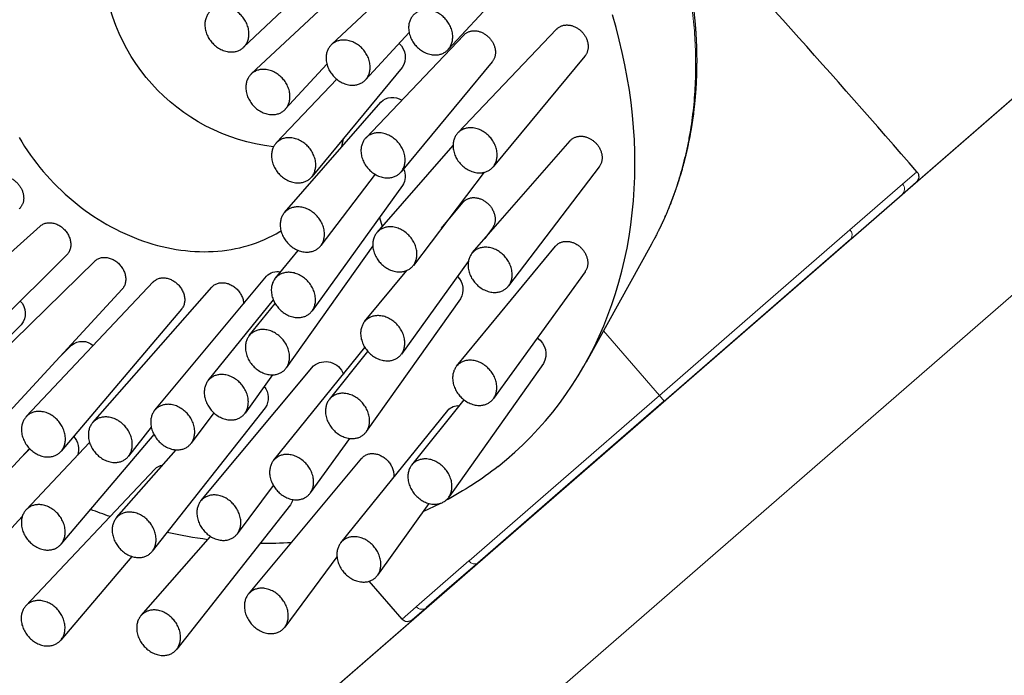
# Model space of a CAD drawing. Header units: millimetres. Extents: x 130528 to 177851, y 51760 to 113805.
# Tile 19 of 88: x 149876 to 149942, y 75640 to 75684. Entities that reach past the tile are written whole.
import ezdxf

# ---------------------------------------------------------------- set-up
doc = ezdxf.new("R2010")
doc.units = ezdxf.units.MM
for name, color, linetype, lineweight, true_color in [('_SA-LAGI', 7, 'Continuous', 9, 0x5b5b5b), ('_SA-PORAND', 7, 'Continuous', 9, 0x5b5b5b), ('_SA-PORAND_hatch', 254, 'Continuous', 9, 0xbebebe), ('_SA-SANTEHN', 7, 'Continuous', 0, 0x4c5f99)]:
    doc.layers.add(name, color=color, linetype=linetype, lineweight=lineweight, true_color=true_color)

msp = doc.modelspace()

# ---------------------------------------------------------------- linework, layer by layer
at = {"layer": '_SA-LAGI'}
msp.add_lwpolyline([(148540.237, 78143.117), (147725.125, 77434.551), (149555.53, 75328.912), (150370.641, 76037.478)], close=True, dxfattribs=at)
at = {"layer": '_SA-PORAND'}
msp.add_lwpolyline([(148540.234, 78143.116), (147718.564, 77442.098), (149555.53, 75328.912), (150370.641, 76037.477)], close=True, dxfattribs=at)
at = {"layer": '_SA-PORAND_hatch'}
msp.add_lwpolyline([(149556.508, 75343.01), (150356.5, 76038.433), (150231.848, 76181.828), (149431.856, 75486.405)], close=True, dxfattribs=at)
at = {"layer": '_SA-SANTEHN', "linetype": 'Continuous', "lineweight": 30}
for p, q in [((149897.031, 75682.567), (149903.842, 75688.956)), ((149911.29, 75689.155), (149904.889, 75682.233)), ((149891.621, 75680.588), (149898.385, 75686.933)), ((149894.46, 75685.588), (149891.099, 75682.387)), ((149905.544, 75676.611), (149912.203, 75683.606)), ((149902.263, 75683.374), (149899.322, 75680.193)), ((149899.337, 75676.269), (149905.949, 75683.214)), ((149914.112, 75681.796), (149907.926, 75674.326)), ((149896.718, 75681.241), (149893.915, 75678.21)), ((149901.792, 75681.017), (149895.693, 75673.65)), ((149907.861, 75681.402), (149901.72, 75673.984)), ((149893.306, 75675.939), (149897.389, 75680.227)), ((149893.858, 75671.237), (149900.36, 75678.692)), ((149900.099, 75669.896), (149905.221, 75675.769)), ((149906.522, 75668.517), (149913.115, 75676.078)), ((149915.079, 75674.326), (149908.969, 75666.298)), ((149899.967, 75673.82), (149896.309, 75669.014)), ((149907.323, 75673.954), (149902.546, 75667.677)), ((149901.818, 75673.057), (149895.724, 75664.618)), ((149935.503, 75672.467), (149936.45, 75673.291)), ((149932.037, 75669.455), (149935.497, 75672.462)), ((149935.497, 75672.462), (149935.503, 75672.467)), ((149904.451, 75670.18), (149905.884, 75671.919)), ((149900.272, 75670.915), (149900.454, 75670.303)), ((149867.802, 75661.753), (149877.393, 75670.332)), ((149907.882, 75670.198), (149907.373, 75669.494)), ((149899.812, 75668.997), (149893.98, 75660.764)), ((149905.464, 75660.877), (149912.132, 75668.971)), ((149918.597, 75669.107), (149914.196, 75661.147)), ((149919.469, 75658.53), (149932.028, 75669.447)), ((149932.028, 75669.447), (149932.037, 75669.455)), ((149879.179, 75668.383), (149870.029, 75659.311)), ((149893.237, 75666.804), (149894.789, 75668.688)), ((149871.968, 75659.069), (149881.064, 75667.966)), ((149906.254, 75667.943), (149901.745, 75661.7)), ((149885.114, 75657.908), (149892.651, 75666.943)), ((149899.262, 75663.883), (149902.106, 75667.334)), ((149914.127, 75667.253), (149907.947, 75658.695)), ((149876.446, 75657.475), (149885.011, 75666.561)), ((149882.909, 75666.071), (149874.262, 75656.688)), ((149880.93, 75657.079), (149888.963, 75666.212)), ((149888.713, 75659.907), (149893.108, 75665.344)), ((149891.483, 75662.94), (149893.227, 75665.11)), ((149905.721, 75665.424), (149899.375, 75656.465)), ((149886.909, 75664.718), (149878.802, 75655.152)), ((149876.112, 75663.678), (149866.899, 75654.543)), ((149878.836, 75661.651), (149879.505, 75662.305)), ((149893.119, 75654.516), (149899.283, 75662.142)), ((149896.882, 75658.638), (149899.484, 75661.874)), ((149911.323, 75661.06), (149904.932, 75652.037)), ((149888.226, 75651.797), (149895.816, 75660.894)), ((149893.045, 75660.295), (149891.197, 75657.716)), ((149902.439, 75654.21), (149905.971, 75658.604)), ((149919.469, 75658.53), (149912.628, 75652.583)), ((149892.563, 75658.07), (149884.943, 75648.397)), ((149889.094, 75657.737), (149887.568, 75655.684)), ((149897.653, 75648.968), (149904.865, 75657.891)), ((149884.875, 75656.758), (149883.34, 75654.81)), ((149876.437, 75651.191), (149880.716, 75655.731)), ((149885.056, 75656.266), (149878.789, 75648.872)), ((149898.236, 75656.01), (149895.599, 75652.329)), ((149876.66, 75655.336), (149872.635, 75650.968)), ((149876.036, 75654.659), (149876.693, 75655.301)), ((149882.536, 75650.663), (149886.561, 75655.239)), ((149891.428, 75645.507), (149899.072, 75654.669)), ((149876.427, 75644.725), (149885.113, 75653.939)), ((149893.104, 75652.841), (149890.676, 75649.576)), ((149912.628, 75652.583), (149906.901, 75647.604)), ((149894.435, 75651.884), (149894.268, 75651.536)), ((149894.269, 75651.535), (149886.595, 75641.794)), ((149903.6, 75651.621), (149900.133, 75646.781)), ((149903.216, 75651.085), (149904.352, 75651.623)), ((149876.175, 75650.736), (149870.962, 75645.079)), ((149884.188, 75644.06), (149888.88, 75649.394)), ((149883.563, 75648.05), (149878.778, 75642.405)), ((149897.397, 75648.019), (149893.878, 75643.286)), ((149906.895, 75647.599), (149904.811, 75645.788)), ((149906.901, 75647.604), (149906.895, 75647.599)), ((149901.783, 75643.818), (149899.57, 75646.378)), ((149904.811, 75645.788), (149903.441, 75644.597)), ((149903.436, 75644.592), (149902.489, 75643.768)), ((149903.441, 75644.597), (149903.436, 75644.592))]:
    msp.add_line(p, q, dxfattribs=at)
at = {"layer": '_SA-SANTEHN', "linetype": 'Continuous', "lineweight": 0}
for p, q in [((149935.535, 75673.158), (149936.499, 75673.997)), ((149931.981, 75670.069), (149935.52, 75673.145)), ((149935.52, 75673.145), (149935.535, 75673.158)), ((149926.115, 75664.969), (149931.981, 75670.069)), ((149919.141, 75658.907), (149926.115, 75664.969)), ((149915.362, 75663.255), (149919.141, 75658.907)), ((149919.141, 75658.907), (149912.153, 75652.832)), ((149919.141, 75658.907), (149919.469, 75658.53)), ((149912.153, 75652.832), (149906.311, 75647.754)), ((149906.298, 75647.743), (149904.176, 75645.898)), ((149906.299, 75647.743), (149906.311, 75647.755)), ((149904.176, 75645.898), (149902.762, 75644.669)), ((149902.747, 75644.656), (149901.783, 75643.818)), ((149902.748, 75644.657), (149902.762, 75644.669))]:
    msp.add_line(p, q, dxfattribs=at)
at = {"layer": '_SA-SANTEHN', "lineweight": 13}
for points in [[(150082.157, 76201.697), (150281.075, 75972.869), (149843.344, 75592.355), (149644.426, 75821.183)], [(150062.26, 76184.401), (150261.178, 75955.573), (149863.241, 75609.651), (149664.323, 75838.479)]]:
    msp.add_lwpolyline(points, dxfattribs=at)
at = {"layer": '_SA-SANTEHN', "linetype": 'Continuous', "lineweight": 30}
for points in [[(149908.263, 75654.121), (149908.837, 75654.59), (149909.395, 75655.078), (149909.938, 75655.583), (149910.464, 75656.106), (149910.973, 75656.646), (149911.466, 75657.203), (149911.941, 75657.777), (149912.398, 75658.366), (149912.838, 75658.971), (149913.259, 75659.592), (149913.661, 75660.227), (149914.045, 75660.877), (149914.409, 75661.54), (149914.754, 75662.217), (149915.08, 75662.908), (149915.385, 75663.61), (149915.671, 75664.325), (149915.936, 75665.051), (149916.181, 75665.789), (149916.405, 75666.536), (149916.609, 75667.294), (149916.791, 75668.062), (149916.953, 75668.839), (149917.093, 75669.624), (149917.212, 75670.417), (149917.31, 75671.217), (149917.387, 75672.024), (149917.442, 75672.838), (149917.475, 75673.657), (149917.488, 75674.481), (149917.478, 75675.31), (149917.447, 75676.143), (149917.395, 75676.98), (149917.321, 75677.82), (149917.226, 75678.661), (149917.11, 75679.505), (149916.972, 75680.35), (149916.813, 75681.195), (149916.633, 75682.04), (149916.432, 75682.885), (149916.211, 75683.729), (149915.969, 75684.571)], [(149875.958, 75676.299), (149876.14, 75676), (149876.329, 75675.703), (149876.525, 75675.411), (149876.727, 75675.122), (149876.935, 75674.838), (149877.15, 75674.557), (149877.371, 75674.281), (149877.597, 75674.01), (149877.829, 75673.744), (149878.067, 75673.482), (149878.31, 75673.226), (149878.559, 75672.975), (149878.812, 75672.73), (149879.07, 75672.49), (149879.334, 75672.257), (149879.601, 75672.029), (149879.873, 75671.807), (149880.149, 75671.592), (149880.429, 75671.384), (149880.713, 75671.182), (149881.001, 75670.986), (149881.291, 75670.798), (149881.585, 75670.617), (149881.882, 75670.442), (149882.182, 75670.276), (149882.484, 75670.116), (149882.789, 75669.964), (149883.096, 75669.82), (149883.405, 75669.683), (149883.715, 75669.554), (149884.027, 75669.433), (149884.341, 75669.32), (149884.655, 75669.215), (149884.971, 75669.118), (149885.287, 75669.029), (149885.603, 75668.949), (149885.92, 75668.877), (149886.237, 75668.813), (149886.553, 75668.757), (149886.869, 75668.71), (149887.185, 75668.672), (149887.499, 75668.642), (149887.813, 75668.62), (149888.125, 75668.607), (149888.436, 75668.603), (149888.745, 75668.607), (149889.052, 75668.62), (149889.357, 75668.641), (149889.66, 75668.67), (149889.96, 75668.708), (149890.257, 75668.755), (149890.551, 75668.81), (149890.843, 75668.873), (149891.131, 75668.945), (149891.415, 75669.025), (149891.695, 75669.114), (149891.972, 75669.21), (149892.245, 75669.315), (149892.513, 75669.427), (149892.776, 75669.548), (149893.035, 75669.677), (149893.289, 75669.813), (149893.539, 75669.957), (149893.622, 75670.008)]]:
    msp.add_lwpolyline(points, dxfattribs=at)
msp.add_arc((149189.928, 75024.44), 989.592, 41.024992, 42.512975, dxfattribs=at)
at = {"layer": '_SA-SANTEHN', "linetype": 'Continuous', "lineweight": 30, "extrusion": (0, 0, -1)}
for centre, radius, start, end in [((-149894.569, 75688.574), 12.971, 276.39458, 359.90968), ((-149900.748, 75681.722), 1.259, 132.33938, 214.05624), ((-149901.134, 75677.919), 1.093, 44.96406, 124.99475), ((-149887.342, 75678.31), 10.684, 191.28598, 194.56884), ((-149900.869, 75673.677), 1.133, 153.56252, 213.14246), ((-149936.122, 75673.668), 0.5, 138.97119, 228.99993), ((-149893.369, 75666.313), 0.953, 41.27535, 103.74257), ((-149904.638, 75666.055), 1.252, 135.24413, 210.21777), ((-149875.175, 75664.439), 1.207, 136.10856, 219.08018), ((-149880.21, 75661.441), 1.115, 50.75079, 132.36736), ((-149910.161, 75661.693), 1.323, 124.12868, 208.58196), ((-149896.63, 75659.915), 1.272, 50.28402, 160.40268), ((-149891.553, 75658.737), 1.209, 140.26108, 213.42911), ((-149905.57, 75657.309), 0.912, 39.54371, 95.67247), ((-149878.645, 75655.285), 1.323, 139.2098, 198.50031), ((-149885.745, 75653.342), 0.868, 43.33326, 83.88016), ((-149893.902, 75672.294), 23.162, 231.68215, 242.15908), ((-149893.881, 75685.065), 36.294, 288.94891, 291.16253), ((-149892.894, 75681.385), 32.479, 277.43445, 282.36793), ((-149892.61, 75677.669), 28.747, 266.591, 270.79313), ((-149902.16, 75644.146), 0.5, 228.99993, 319.02861)]:
    msp.add_arc(centre, radius, start, end, dxfattribs=at)
at = {"layer": '_SA-SANTEHN', "linetype": 'Continuous', "lineweight": 0}
for centre, radius, start, end in [((149935.173, 75672.829), 0.489, 312.38294, 42.30064), ((149931.689, 75669.732), 0.445, 321.47463, 49.06992), ((149906.673, 75647.991), 0.449, 213.47169, 300.58815), ((149903.124, 75644.969), 0.489, 219.69944, 309.61698)]:
    msp.add_arc(centre, radius, start, end, dxfattribs=at)
at = {"layer": '_SA-SANTEHN', "linetype": 'Continuous', "lineweight": 30}
for points, knots in [([(149878.647, 75715.06), (149878.666, 75715.067), (149878.707, 75715.083), (149878.773, 75715.108), (149878.849, 75715.136), (149878.934, 75715.168), (149879.03, 75715.203), (149879.15, 75715.246), (149879.286, 75715.294), (149879.432, 75715.345), (149879.565, 75715.389), (149879.684, 75715.429), (149879.789, 75715.463), (149879.87, 75715.489), (149879.932, 75715.509), (149879.982, 75715.525), (149880.038, 75715.542), (149880.112, 75715.565), (149880.205, 75715.593), (149880.312, 75715.626), (149880.423, 75715.658), (149880.535, 75715.691), (149880.648, 75715.723), (149880.761, 75715.755), (149880.864, 75715.783), (149880.954, 75715.807), (149881.025, 75715.826), (149881.084, 75715.841), (149881.132, 75715.854), (149881.17, 75715.864), (149881.206, 75715.873), (149881.246, 75715.883), (149881.297, 75715.896), (149881.355, 75715.91), (149881.418, 75715.926), (149881.482, 75715.942), (149881.545, 75715.957), (149881.635, 75715.978), (149881.752, 75716.006), (149881.886, 75716.036), (149882.013, 75716.064), (149882.133, 75716.09), (149882.261, 75716.117), (149882.395, 75716.145), (149882.514, 75716.169), (149882.611, 75716.187), (149882.681, 75716.201), (149882.735, 75716.211), (149882.773, 75716.218), (149882.801, 75716.223), (149882.825, 75716.228), (149882.855, 75716.233), (149882.898, 75716.241), (149882.954, 75716.251), (149883.023, 75716.263), (149883.1, 75716.276), (149883.18, 75716.29), (149883.26, 75716.303), (149883.371, 75716.321), (149883.514, 75716.344), (149883.688, 75716.37), (149883.859, 75716.395), (149884.024, 75716.417), (149884.18, 75716.437), (149884.325, 75716.455), (149884.452, 75716.47), (149884.551, 75716.481), (149884.632, 75716.49), (149884.71, 75716.499), (149884.805, 75716.509), (149884.912, 75716.519), (149885.022, 75716.53), (149885.129, 75716.539), (149885.241, 75716.549), (149885.357, 75716.558), (149885.474, 75716.568), (149885.58, 75716.575), (149885.804, 75716.591), (149886.013, 75716.603), (149886.209, 75716.612), (149886.261, 75716.614), (149886.301, 75716.616), (149886.329, 75716.617), (149886.352, 75716.618), (149886.382, 75716.619), (149886.43, 75716.621), (149886.498, 75716.624), (149886.584, 75716.627), (149886.689, 75716.63), (149886.814, 75716.633), (149886.955, 75716.636), (149887.184, 75716.64), (149887.488, 75716.641), (149887.861, 75716.638), (149888.136, 75716.631), (149888.313, 75716.626), (149888.394, 75716.623), (149888.464, 75716.621), (149888.521, 75716.618), (149888.565, 75716.616), (149888.6, 75716.615), (149888.631, 75716.614), (149888.667, 75716.612), (149888.724, 75716.609), (149888.805, 75716.605), (149888.911, 75716.6), (149889.03, 75716.593), (149889.162, 75716.585), (149889.306, 75716.575), (149889.462, 75716.564), (149889.629, 75716.551), (149889.803, 75716.537), (149890.04, 75716.515), (149890.337, 75716.486), (149890.693, 75716.446), (149891.047, 75716.402), (149891.398, 75716.353), (149891.748, 75716.301), (149892.096, 75716.244), (149892.441, 75716.184), (149892.748, 75716.127), (149893.013, 75716.075), (149893.23, 75716.03), (149893.428, 75715.988), (149893.607, 75715.949), (149893.766, 75715.913), (149893.894, 75715.884), (149893.994, 75715.86), (149894.069, 75715.843), (149894.136, 75715.827), (149894.195, 75715.812), (149894.247, 75715.8), (149894.301, 75715.786), (149894.363, 75715.771), (149894.438, 75715.752), (149894.527, 75715.73), (149894.626, 75715.704), (149894.733, 75715.677), (149894.842, 75715.648), (149894.953, 75715.618), (149895.131, 75715.57), (149895.379, 75715.501), (149895.665, 75715.418), (149895.923, 75715.34), (149896.151, 75715.27), (149896.383, 75715.196), (149896.622, 75715.119), (149896.87, 75715.036), (149897.146, 75714.942), (149897.453, 75714.833), (149897.792, 75714.709), (149898.148, 75714.574), (149898.521, 75714.428), (149898.911, 75714.27), (149899.317, 75714.099), (149899.739, 75713.915), (149900.12, 75713.742), (149900.456, 75713.585), (149900.741, 75713.449), (149901.019, 75713.312), (149901.285, 75713.179), (149901.539, 75713.049), (149901.782, 75712.923), (149902.013, 75712.8), (149902.227, 75712.684), (149902.424, 75712.576), (149902.604, 75712.476), (149902.748, 75712.395), (149902.86, 75712.332), (149902.942, 75712.284), (149903.017, 75712.241), (149903.082, 75712.204), (149903.136, 75712.172), (149903.177, 75712.148), (149903.211, 75712.129), (149903.255, 75712.103), (149903.319, 75712.065), (149903.408, 75712.012), (149903.513, 75711.95), (149903.634, 75711.877), (149903.77, 75711.794), (149903.918, 75711.704), (149904.074, 75711.607), (149904.239, 75711.503), (149904.417, 75711.39), (149904.608, 75711.267), (149904.811, 75711.135), (149905.041, 75710.983), (149905.298, 75710.809), (149905.584, 75710.613), (149905.887, 75710.4), (149906.208, 75710.17), (149906.545, 75709.923), (149906.892, 75709.662), (149907.241, 75709.394), (149907.586, 75709.122), (149907.929, 75708.845), (149908.269, 75708.564), (149908.695, 75708.204), (149909.202, 75707.761), (149909.786, 75707.228), (149910.36, 75706.683), (149910.924, 75706.126), (149911.476, 75705.557), (149912.017, 75704.976), (149912.546, 75704.385), (149913.062, 75703.783), (149913.566, 75703.172), (149914.056, 75702.55), (149914.534, 75701.919), (149914.946, 75701.352), (149915.294, 75700.854), (149915.582, 75700.431), (149915.859, 75700.012), (149916.123, 75699.601), (149916.376, 75699.196), (149916.632, 75698.775), (149916.89, 75698.337), (149917.149, 75697.884), (149917.392, 75697.445), (149917.621, 75697.018), (149917.835, 75696.606), (149918.035, 75696.211), (149918.22, 75695.832), (149918.394, 75695.467), (149918.537, 75695.159), (149918.652, 75694.906), (149918.74, 75694.707), (149918.823, 75694.519), (149918.898, 75694.346), (149918.964, 75694.191), (149919.015, 75694.068), (149919.055, 75693.973), (149919.085, 75693.902), (149919.11, 75693.839), (149919.13, 75693.791), (149919.145, 75693.756), (149919.157, 75693.725), (149919.173, 75693.688), (149919.195, 75693.631), (149919.227, 75693.553), (149919.268, 75693.45), (149919.317, 75693.326), (149919.373, 75693.182), (149919.437, 75693.018), (149919.507, 75692.833), (149919.582, 75692.634), (149919.659, 75692.423), (149919.736, 75692.209), (149919.813, 75691.99), (149919.887, 75691.773), (149919.96, 75691.557), (149920.071, 75691.219), (149920.216, 75690.763), (149920.386, 75690.191), (149920.543, 75689.627), (149920.687, 75689.073), (149920.81, 75688.566), (149920.914, 75688.105), (149921.002, 75687.693), (149921.082, 75687.291), (149921.155, 75686.901), (149921.214, 75686.566), (149921.26, 75686.284), (149921.296, 75686.052), (149921.33, 75685.825), (149921.361, 75685.604), (149921.39, 75685.388), (149921.417, 75685.181), (149921.438, 75685.008), (149921.454, 75684.869), (149921.466, 75684.761), (149921.477, 75684.66), (149921.487, 75684.564), (149921.495, 75684.49), (149921.5, 75684.439), (149921.503, 75684.413), (149921.504, 75684.395), (149921.506, 75684.379), (149921.508, 75684.357), (149921.511, 75684.33), (149921.515, 75684.285), (149921.521, 75684.218), (149921.53, 75684.124), (149921.54, 75684.011), (149921.551, 75683.879), (149921.562, 75683.74), (149921.573, 75683.597), (149921.583, 75683.453), (149921.593, 75683.297), (149921.603, 75683.132), (149921.616, 75682.895), (149921.629, 75682.597), (149921.641, 75682.243), (149921.648, 75681.906), (149921.651, 75681.584), (149921.65, 75681.277), (149921.647, 75680.985), (149921.641, 75680.71), (149921.633, 75680.452), (149921.62, 75680.132), (149921.6, 75679.749), (149921.577, 75679.414), (149921.561, 75679.198), (149921.553, 75679.101), (149921.545, 75679.012), (149921.538, 75678.936), (149921.533, 75678.88), (149921.53, 75678.842), (149921.527, 75678.814), (149921.524, 75678.784), (149921.521, 75678.748), (149921.516, 75678.696), (149921.509, 75678.627), (149921.5, 75678.539), (149921.489, 75678.435), (149921.476, 75678.315), (149921.46, 75678.182), (149921.443, 75678.042), (149921.407, 75677.752), (149921.346, 75677.318), (149921.272, 75676.859), (149921.211, 75676.517), (149921.17, 75676.295), (149921.128, 75676.082), (149921.089, 75675.892), (149921.054, 75675.727), (149921.023, 75675.584), (149920.994, 75675.456), (149920.969, 75675.344), (149920.945, 75675.243), (149920.922, 75675.144), (149920.897, 75675.041), (149920.874, 75674.948), (149920.854, 75674.868), (149920.838, 75674.806), (149920.824, 75674.75), (149920.812, 75674.704), (149920.804, 75674.672), (149920.798, 75674.649), (149920.792, 75674.626), (149920.785, 75674.598), (149920.774, 75674.558), (149920.759, 75674.503), (149920.74, 75674.432), (149920.718, 75674.349), (149920.691, 75674.254), (149920.659, 75674.138), (149920.62, 75674.001), (149920.574, 75673.843), (149920.523, 75673.674), (149920.478, 75673.529), (149920.441, 75673.412), (149920.414, 75673.326), (149920.386, 75673.239), (149920.36, 75673.162), (149920.34, 75673.101), (149920.327, 75673.061), (149920.318, 75673.034), (149920.308, 75673.006), (149920.295, 75672.967), (149920.276, 75672.911), (149920.253, 75672.842), (149920.224, 75672.76), (149920.182, 75672.639), (149920.128, 75672.488), (149920.062, 75672.307), (149919.996, 75672.131), (149919.93, 75671.959), (149919.879, 75671.828), (149919.84, 75671.732), (149919.815, 75671.67), (149919.793, 75671.614), (149919.774, 75671.569), (149919.758, 75671.53), (149919.742, 75671.491), (149919.72, 75671.438), (149919.691, 75671.367), (149919.652, 75671.275), (149919.608, 75671.172), (149919.562, 75671.066), (149919.517, 75670.964), (149919.474, 75670.866), (149919.429, 75670.766), (149919.383, 75670.666), (149919.337, 75670.565), (149919.296, 75670.478), (149919.263, 75670.408), (149919.239, 75670.357), (149919.22, 75670.316), (149919.202, 75670.279), (149919.183, 75670.239), (149919.161, 75670.194), (149919.135, 75670.142), (149919.106, 75670.082), (149919.071, 75670.012), (149919.031, 75669.931), (149918.985, 75669.839), (149918.928, 75669.728), (149918.861, 75669.598), (149918.782, 75669.448), (149918.695, 75669.285), (149918.633, 75669.174), (149918.602, 75669.117)], [0, 0, 0, 0, 0.000795, 0.001757, 0.00289, 0.004194, 0.005671, 0.007306, 0.009783, 0.012044, 0.01409, 0.01592, 0.017534, 0.018932, 0.019655, 0.020362, 0.021208, 0.022202, 0.023712, 0.02537, 0.027035, 0.028708, 0.030388, 0.032075, 0.033769, 0.034994, 0.036047, 0.036927, 0.037633, 0.038188, 0.038608, 0.039241, 0.039956, 0.040851, 0.041805, 0.042747, 0.043675, 0.044591, 0.046698, 0.048828, 0.050477, 0.052234, 0.0541, 0.056074, 0.058101, 0.059319, 0.060323, 0.061113, 0.06169, 0.061994, 0.062301, 0.062737, 0.063303, 0.064145, 0.06517, 0.066317, 0.067468, 0.068619, 0.069771, 0.072272, 0.074775, 0.077251, 0.079607, 0.081838, 0.083941, 0.085781, 0.087274, 0.088137, 0.089242, 0.09059, 0.092172, 0.09377, 0.095281, 0.096705, 0.098522, 0.100174, 0.101663, 0.102992, 0.109596, 0.110468, 0.111214, 0.11177, 0.112137, 0.112383, 0.112723, 0.113435, 0.11439, 0.115588, 0.117028, 0.118797, 0.12083, 0.122946, 0.128341, 0.133507, 0.138445, 0.139704, 0.14083, 0.141784, 0.142567, 0.143178, 0.143612, 0.144004, 0.144495, 0.145087, 0.146365, 0.147825, 0.149464, 0.151282, 0.153279, 0.155416, 0.157725, 0.160155, 0.162583, 0.167486, 0.172358, 0.1772, 0.182011, 0.186791, 0.191541, 0.19626, 0.200912, 0.204137, 0.207101, 0.209804, 0.212245, 0.214426, 0.216345, 0.217491, 0.218518, 0.219427, 0.220224, 0.220922, 0.22159, 0.222431, 0.223459, 0.224674, 0.226074, 0.227557, 0.229055, 0.230569, 0.232097, 0.236379, 0.240776, 0.243864, 0.247006, 0.250202, 0.25346, 0.256871, 0.260458, 0.264914, 0.269616, 0.274564, 0.279759, 0.285199, 0.290885, 0.296817, 0.302994, 0.307003, 0.311106, 0.315107, 0.318897, 0.322475, 0.326039, 0.329366, 0.332455, 0.335307, 0.337921, 0.340297, 0.341586, 0.342793, 0.34391, 0.344868, 0.34565, 0.346256, 0.346694, 0.34711, 0.348207, 0.349505, 0.351044, 0.352823, 0.354843, 0.357103, 0.359361, 0.361816, 0.364469, 0.367321, 0.370369, 0.373616, 0.377696, 0.38205, 0.386679, 0.391583, 0.39687, 0.402343, 0.407821, 0.413299, 0.418778, 0.424257, 0.429736, 0.439522, 0.449308, 0.459097, 0.468886, 0.478678, 0.48847, 0.498265, 0.508039, 0.517816, 0.527594, 0.537374, 0.547156, 0.553562, 0.559932, 0.566157, 0.572227, 0.578145, 0.583908, 0.590622, 0.597115, 0.603386, 0.609436, 0.615265, 0.620774, 0.626071, 0.631153, 0.636023, 0.638864, 0.641627, 0.644261, 0.64664, 0.648759, 0.650619, 0.651704, 0.652677, 0.653536, 0.654264, 0.654646, 0.654996, 0.655511, 0.656189, 0.657316, 0.658719, 0.660399, 0.662356, 0.664591, 0.667102, 0.66989, 0.67269, 0.67565, 0.678601, 0.681532, 0.684446, 0.687342, 0.695147, 0.702817, 0.710352, 0.717752, 0.725017, 0.730631, 0.736149, 0.741507, 0.746696, 0.751714, 0.754876, 0.757966, 0.760984, 0.763932, 0.766808, 0.769606, 0.772228, 0.773739, 0.775172, 0.776527, 0.777802, 0.778989, 0.7795, 0.779841, 0.780023, 0.780225, 0.780509, 0.780873, 0.781318, 0.782313, 0.783566, 0.785076, 0.786843, 0.788869, 0.790641, 0.792572, 0.794662, 0.796911, 0.799212, 0.80419, 0.808953, 0.813499, 0.817829, 0.822016, 0.825978, 0.829717, 0.83323, 0.836524, 0.842797, 0.848974, 0.850345, 0.851711, 0.852988, 0.854031, 0.854839, 0.855308, 0.855636, 0.856006, 0.85651, 0.857147, 0.858153, 0.859377, 0.860817, 0.862474, 0.864349, 0.866341, 0.868336, 0.876425, 0.884557, 0.887763, 0.890976, 0.894056, 0.896862, 0.899137, 0.901195, 0.903035, 0.904658, 0.906062, 0.907414, 0.908916, 0.91057, 0.911457, 0.912382, 0.913269, 0.91394, 0.914386, 0.914649, 0.914967, 0.915373, 0.915867, 0.916727, 0.917767, 0.918987, 0.920387, 0.92196, 0.924102, 0.926428, 0.928938, 0.931633, 0.932877, 0.934157, 0.935472, 0.936792, 0.937622, 0.938216, 0.938575, 0.938859, 0.939491, 0.940326, 0.941366, 0.942609, 0.944046, 0.946844, 0.949452, 0.952306, 0.954901, 0.957347, 0.958357, 0.959345, 0.960225, 0.960926, 0.961458, 0.962033, 0.962738, 0.96392, 0.965346, 0.967009, 0.968764, 0.97028, 0.97182, 0.973386, 0.974977, 0.976593, 0.978133, 0.979133, 0.979943, 0.980564, 0.981105, 0.981743, 0.982482, 0.983321, 0.984275, 0.985402, 0.986709, 0.988197, 0.989864, 0.992061, 0.994508, 0.997205, 1, 1, 1, 1]), ([(149912.204, 75683.605), (149912.214, 75683.616), (149912.245, 75683.649), (149912.304, 75683.698), (149912.379, 75683.75), (149912.459, 75683.794), (149912.544, 75683.831), (149912.634, 75683.859), (149912.728, 75683.879), (149912.824, 75683.89), (149912.922, 75683.893), (149913.023, 75683.887), (149913.125, 75683.872), (149913.226, 75683.849), (149913.326, 75683.817), (149913.426, 75683.777), (149913.523, 75683.729), (149913.618, 75683.674), (149913.708, 75683.612), (149913.796, 75683.542), (149913.878, 75683.466), (149913.954, 75683.386), (149914.025, 75683.3), (149914.09, 75683.209), (149914.147, 75683.115), (149914.197, 75683.018), (149914.24, 75682.92), (149914.275, 75682.818), (149914.302, 75682.716), (149914.321, 75682.614), (149914.331, 75682.513), (149914.333, 75682.412), (149914.326, 75682.313), (149914.311, 75682.218), (149914.288, 75682.126), (149914.257, 75682.037), (149914.217, 75681.952), (149914.17, 75681.874), (149914.135, 75681.822), (149914.113, 75681.798), (149914.112, 75681.797)], [0, 0, 0, 0, 0.013442, 0.041003, 0.068764, 0.095698, 0.122817, 0.150522, 0.178428, 0.205469, 0.232697, 0.260516, 0.288539, 0.315608, 0.342865, 0.370717, 0.398776, 0.42578, 0.452972, 0.480762, 0.508758, 0.535631, 0.562693, 0.590349, 0.618211, 0.644947, 0.67187, 0.699382, 0.727098, 0.753752, 0.78059, 0.808013, 0.835637, 0.862298, 0.889144, 0.916569, 0.944195, 0.970951, 0.997891, 1, 1, 1, 1]), ([(149905.95, 75683.213), (149905.963, 75683.227), (149905.997, 75683.263), (149906.059, 75683.314), (149906.135, 75683.365), (149906.216, 75683.408), (149906.302, 75683.444), (149906.393, 75683.471), (149906.487, 75683.49), (149906.584, 75683.5), (149906.682, 75683.502), (149906.783, 75683.495), (149906.885, 75683.479), (149906.986, 75683.454), (149907.086, 75683.422), (149907.186, 75683.381), (149907.284, 75683.331), (149907.378, 75683.275), (149907.468, 75683.212), (149907.555, 75683.141), (149907.637, 75683.065), (149907.713, 75682.983), (149907.783, 75682.897), (149907.847, 75682.806), (149907.904, 75682.711), (149907.953, 75682.613), (149907.995, 75682.514), (149908.029, 75682.412), (149908.055, 75682.31), (149908.072, 75682.208), (149908.081, 75682.107), (149908.082, 75682.006), (149908.075, 75681.908), (149908.059, 75681.812), (149908.035, 75681.721), (149908.002, 75681.632), (149907.962, 75681.548), (149907.915, 75681.47), (149907.879, 75681.424), (149907.861, 75681.402)], [0, 0, 0, 0, 0.016835, 0.0444, 0.072165, 0.099102, 0.126225, 0.153933, 0.181843, 0.208886, 0.236116, 0.263936, 0.291961, 0.319029, 0.346286, 0.374138, 0.402197, 0.429198, 0.456387, 0.484174, 0.512167, 0.539037, 0.566094, 0.593745, 0.621603, 0.648335, 0.675254, 0.702762, 0.730474, 0.757126, 0.783962, 0.811383, 0.839004, 0.865667, 0.892513, 0.91994, 0.947566, 0.974326, 1, 1, 1, 1]), ([(149913.116, 75676.078), (149913.118, 75676.08), (149913.139, 75676.106), (149913.185, 75676.151), (149913.255, 75676.209), (149913.331, 75676.259), (149913.411, 75676.301), (149913.498, 75676.336), (149913.588, 75676.363), (149913.681, 75676.381), (149913.777, 75676.39), (149913.876, 75676.391), (149913.977, 75676.384), (149914.078, 75676.368), (149914.178, 75676.343), (149914.28, 75676.31), (149914.379, 75676.268), (149914.476, 75676.219), (149914.569, 75676.163), (149914.661, 75676.099), (149914.748, 75676.029), (149914.829, 75675.952), (149914.905, 75675.871), (149914.976, 75675.784), (149915.04, 75675.692), (149915.096, 75675.598), (149915.145, 75675.501), (149915.188, 75675.4), (149915.222, 75675.299), (149915.247, 75675.197), (149915.265, 75675.095), (149915.274, 75674.993), (149915.274, 75674.893), (149915.267, 75674.795), (149915.251, 75674.701), (149915.226, 75674.609), (149915.193, 75674.521), (149915.153, 75674.438), (149915.115, 75674.374), (149915.087, 75674.339), (149915.078, 75674.327)], [0, 0, 0, 0, 0.00287, 0.0303, 0.05793, 0.084707, 0.111669, 0.139211, 0.166953, 0.193869, 0.22097, 0.248656, 0.276543, 0.303564, 0.330773, 0.358572, 0.386575, 0.413622, 0.440858, 0.468689, 0.496726, 0.523708, 0.550877, 0.578643, 0.606616, 0.633467, 0.660505, 0.688137, 0.715975, 0.742689, 0.769589, 0.797078, 0.82477, 0.851403, 0.87822, 0.905621, 0.933223, 0.959865, 0.986691, 1, 1, 1, 1]), ([(149874.248, 75673.497), (149874.257, 75673.506), (149874.29, 75673.533), (149874.352, 75673.573), (149874.432, 75673.615), (149874.517, 75673.649), (149874.606, 75673.674), (149874.699, 75673.691), (149874.795, 75673.7), (149874.893, 75673.699), (149874.992, 75673.69), (149875.093, 75673.672), (149875.193, 75673.646), (149875.292, 75673.611), (149875.389, 75673.569), (149875.485, 75673.518), (149875.577, 75673.46), (149875.666, 75673.395), (149875.751, 75673.324), (149875.832, 75673.247), (149875.906, 75673.165), (149875.975, 75673.077), (149876.038, 75672.987), (149876.094, 75672.892), (149876.143, 75672.794), (149876.185, 75672.694), (149876.219, 75672.594), (149876.245, 75672.491), (149876.263, 75672.389), (149876.273, 75672.288), (149876.274, 75672.188), (149876.267, 75672.09), (149876.252, 75671.994), (149876.229, 75671.902), (149876.197, 75671.815), (149876.158, 75671.731), (149876.111, 75671.653), (149876.057, 75671.581), (149876.01, 75671.529), (149875.98, 75671.503), (149875.972, 75671.496)], [0, 0, 0, 0, 0.011487, 0.038863, 0.066736, 0.09367, 0.120791, 0.148504, 0.176422, 0.203299, 0.230661, 0.258023, 0.285888, 0.312642, 0.339879, 0.367116, 0.394855, 0.421474, 0.448573, 0.475672, 0.503267, 0.529798, 0.556803, 0.583809, 0.611307, 0.637831, 0.664827, 0.691824, 0.719308, 0.74591, 0.772984, 0.800057, 0.827618, 0.85435, 0.881556, 0.908762, 0.936457, 0.963317, 0.990655, 1, 1, 1, 1]), ([(149905.884, 75671.919), (149905.886, 75671.921), (149905.906, 75671.948), (149905.951, 75671.993), (149906.019, 75672.053), (149906.092, 75672.105), (149906.171, 75672.149), (149906.256, 75672.186), (149906.345, 75672.215), (149906.437, 75672.235), (149906.532, 75672.247), (149906.63, 75672.25), (149906.73, 75672.245), (149906.831, 75672.231), (149906.931, 75672.209), (149907.033, 75672.178), (149907.133, 75672.139), (149907.23, 75672.092), (149907.325, 75672.038), (149907.417, 75671.976), (149907.506, 75671.908), (149907.589, 75671.833), (149907.667, 75671.753), (149907.74, 75671.667), (149907.807, 75671.577), (149907.866, 75671.483), (149907.918, 75671.386), (149907.963, 75671.286), (149908, 75671.184), (149908.028, 75671.082), (149908.049, 75670.981), (149908.061, 75670.878), (149908.064, 75670.777), (149908.059, 75670.678), (149908.046, 75670.582), (149908.024, 75670.489), (149907.994, 75670.4), (149907.955, 75670.316), (149907.918, 75670.249), (149907.891, 75670.212), (149907.881, 75670.199)], [0, 0, 0, 0, 0.002445, 0.029818, 0.05739, 0.084047, 0.110888, 0.138308, 0.165927, 0.192702, 0.219662, 0.247202, 0.274941, 0.301853, 0.32895, 0.356633, 0.384517, 0.411525, 0.43872, 0.466506, 0.494497, 0.521518, 0.548727, 0.576531, 0.604541, 0.631484, 0.658614, 0.686341, 0.714274, 0.74108, 0.768074, 0.79566, 0.823452, 0.850126, 0.876986, 0.904434, 0.932084, 0.958689, 0.985478, 1, 1, 1, 1]), ([(149877.394, 75670.331), (149877.415, 75670.35), (149877.467, 75670.396), (149877.561, 75670.453), (149877.673, 75670.503), (149877.792, 75670.537), (149877.917, 75670.557), (149878.046, 75670.561), (149878.179, 75670.549), (149878.312, 75670.522), (149878.445, 75670.481), (149878.575, 75670.424), (149878.701, 75670.355), (149878.822, 75670.272), (149878.935, 75670.178), (149879.04, 75670.074), (149879.136, 75669.961), (149879.22, 75669.84), (149879.293, 75669.712), (149879.353, 75669.581), (149879.399, 75669.446), (149879.432, 75669.31), (149879.45, 75669.174), (149879.452, 75669.04), (149879.44, 75668.909), (149879.414, 75668.784), (149879.373, 75668.666), (149879.317, 75668.557), (149879.253, 75668.461), (149879.202, 75668.408), (149879.178, 75668.384)], [0, 0, 0, 0, 0.026572, 0.063212, 0.099736, 0.136191, 0.172763, 0.209218, 0.245509, 0.281916, 0.318206, 0.354312, 0.390533, 0.426638, 0.462616, 0.498709, 0.534688, 0.57065, 0.606726, 0.642688, 0.678749, 0.714924, 0.750986, 0.787222, 0.823573, 0.859809, 0.896223, 0.932752, 0.969166, 1, 1, 1, 1]), ([(149912.132, 75668.971), (149912.152, 75668.993), (149912.192, 75669.039), (149912.259, 75669.098), (149912.332, 75669.151), (149912.411, 75669.196), (149912.495, 75669.234), (149912.583, 75669.263), (149912.675, 75669.284), (149912.769, 75669.297), (149912.867, 75669.301), (149912.967, 75669.297), (149913.067, 75669.284), (149913.167, 75669.263), (149913.268, 75669.233), (149913.368, 75669.195), (149913.466, 75669.149), (149913.561, 75669.096), (149913.653, 75669.035), (149913.742, 75668.967), (149913.826, 75668.893), (149913.904, 75668.814), (149913.978, 75668.729), (149914.045, 75668.639), (149914.105, 75668.545), (149914.157, 75668.449), (149914.203, 75668.35), (149914.241, 75668.248), (149914.27, 75668.146), (149914.291, 75668.045), (149914.304, 75667.942), (149914.309, 75667.841), (149914.304, 75667.742), (149914.292, 75667.647), (149914.271, 75667.553), (149914.242, 75667.463), (149914.204, 75667.379), (149914.166, 75667.309), (149914.137, 75667.269), (149914.126, 75667.254)], [0, 0, 0, 0, 0.026977, 0.054549, 0.081203, 0.108041, 0.135458, 0.163075, 0.189847, 0.216803, 0.244339, 0.272076, 0.298984, 0.326079, 0.353758, 0.381639, 0.408646, 0.43584, 0.463625, 0.491613, 0.518635, 0.545845, 0.573649, 0.60166, 0.628604, 0.655737, 0.683466, 0.711402, 0.738211, 0.765208, 0.792798, 0.820594, 0.847271, 0.874134, 0.901585, 0.929238, 0.955844, 0.982635, 1, 1, 1, 1]), ([(149881.066, 75667.965), (149881.073, 75667.973), (149881.107, 75668.01), (149881.18, 75668.063), (149881.284, 75668.125), (149881.397, 75668.171), (149881.518, 75668.203), (149881.644, 75668.219), (149881.774, 75668.22), (149881.907, 75668.205), (149882.04, 75668.175), (149882.172, 75668.13), (149882.301, 75668.072), (149882.426, 75668), (149882.546, 75667.915), (149882.658, 75667.819), (149882.761, 75667.714), (149882.855, 75667.599), (149882.937, 75667.476), (149883.008, 75667.348), (149883.066, 75667.215), (149883.109, 75667.08), (149883.139, 75666.943), (149883.154, 75666.807), (149883.154, 75666.673), (149883.139, 75666.544), (149883.109, 75666.42), (149883.065, 75666.302), (149883.006, 75666.195), (149882.953, 75666.118), (149882.916, 75666.081), (149882.908, 75666.072)], [0, 0, 0, 0, 0.009474, 0.046101, 0.08261, 0.118994, 0.155496, 0.191879, 0.228078, 0.264393, 0.300591, 0.336625, 0.372775, 0.408809, 0.44477, 0.480844, 0.516805, 0.55281, 0.58893, 0.624937, 0.661088, 0.697354, 0.733506, 0.769844, 0.806296, 0.842635, 0.87912, 0.915722, 0.952208, 0.988736, 1, 1, 1, 1]), ([(149885.012, 75666.561), (149885.013, 75666.563), (149885.04, 75666.595), (149885.104, 75666.648), (149885.202, 75666.716), (149885.312, 75666.77), (149885.429, 75666.809), (149885.552, 75666.832), (149885.68, 75666.841), (149885.812, 75666.834), (149885.945, 75666.812), (149886.077, 75666.775), (149886.208, 75666.724), (149886.336, 75666.659), (149886.459, 75666.581), (149886.575, 75666.491), (149886.683, 75666.39), (149886.783, 75666.28), (149886.871, 75666.161), (149886.949, 75666.035), (149887.013, 75665.904), (149887.065, 75665.77), (149887.102, 75665.633), (149887.125, 75665.496), (149887.133, 75665.36), (149887.125, 75665.228), (149887.103, 75665.1), (149887.066, 75664.979), (149887.014, 75664.867), (149886.961, 75664.779), (149886.921, 75664.734), (149886.907, 75664.719)], [0, 0, 0, 0, 0.002133, 0.038626, 0.074971, 0.111433, 0.147777, 0.183934, 0.220207, 0.256363, 0.292375, 0.328502, 0.364513, 0.400483, 0.436567, 0.472537, 0.508584, 0.544745, 0.580792, 0.617003, 0.653329, 0.68954, 0.725935, 0.762445, 0.79884, 0.83536, 0.871995, 0.908514, 0.94504, 0.981683, 1, 1, 1, 1]), ([(149888.964, 75666.211), (149888.986, 75666.235), (149889.035, 75666.289), (149889.125, 75666.358), (149889.229, 75666.418), (149889.343, 75666.464), (149889.463, 75666.496), (149889.589, 75666.512), (149889.719, 75666.513), (149889.851, 75666.499), (149889.984, 75666.47), (149890.117, 75666.426), (149890.247, 75666.368), (149890.372, 75666.297), (149890.493, 75666.213), (149890.606, 75666.117), (149890.71, 75666.012), (149890.805, 75665.897), (149890.889, 75665.774), (149890.961, 75665.645), (149891.019, 75665.512), (149891.064, 75665.375), (149891.093, 75665.238), (149891.107, 75665.143), (149891.107, 75665.095), (149891.107, 75665.092)], [0, 0, 0, 0, 0.037409, 0.083333, 0.129108, 0.174653, 0.220343, 0.265887, 0.311279, 0.356816, 0.402208, 0.447589, 0.493114, 0.538495, 0.58401, 0.629669, 0.675185, 0.720923, 0.766807, 0.812546, 0.858505, 0.904611, 0.95057, 0.996651, 1, 1, 1, 1]), ([(149899.073, 75654.669), (149899.077, 75654.674), (149899.105, 75654.712), (149899.169, 75654.77), (149899.264, 75654.843), (149899.37, 75654.9), (149899.483, 75654.944), (149899.604, 75654.974), (149899.73, 75654.987), (149899.86, 75654.986), (149899.992, 75654.971), (149900.125, 75654.939), (149900.257, 75654.894), (149900.386, 75654.835), (149900.511, 75654.762), (149900.63, 75654.676), (149900.742, 75654.58), (149900.845, 75654.473), (149900.938, 75654.357), (149901.021, 75654.234), (149901.09, 75654.104), (149901.147, 75653.971), (149901.189, 75653.835), (149901.217, 75653.698), (149901.229, 75653.562), (149901.23, 75653.455), (149901.221, 75653.396), (149901.218, 75653.379)], [0, 0, 0, 0, 0.007172, 0.049685, 0.092061, 0.134246, 0.176565, 0.21875, 0.260852, 0.303089, 0.345192, 0.387354, 0.429651, 0.471815, 0.514155, 0.556629, 0.598971, 0.641531, 0.684225, 0.726786, 0.769514, 0.812377, 0.855105, 0.897873, 0.940778, 0.983546, 1, 1, 1, 1])]:
    msp.add_open_spline(points, degree=3, knots=knots, dxfattribs=at)
at = {"layer": '_SA-SANTEHN', "linetype": 'Continuous', "lineweight": 0}
msp.add_open_spline([(149878.649, 75715.061), (149878.877, 75715.145), (149879.341, 75715.318), (149880.055, 75715.55), (149880.788, 75715.763), (149881.532, 75715.952), (149882.307, 75716.122), (149883.116, 75716.27), (149883.958, 75716.395), (149884.808, 75716.49), (149885.667, 75716.557), (149886.533, 75716.595), (149887.406, 75716.604), (149888.26, 75716.585), (149889.094, 75716.54), (149889.907, 75716.472), (149890.722, 75716.38), (149891.54, 75716.264), (149892.358, 75716.124), (149893.203, 75715.955), (149894.072, 75715.755), (149894.965, 75715.521), (149895.856, 75715.259), (149896.744, 75714.969), (149897.629, 75714.652), (149898.509, 75714.309), (149899.36, 75713.948), (149900.181, 75713.575), (149900.972, 75713.19), (149901.756, 75712.784), (149902.533, 75712.357), (149903.303, 75711.91), (149904.087, 75711.427), (149904.884, 75710.908), (149905.692, 75710.352), (149906.488, 75709.772), (149907.271, 75709.17), (149908.039, 75708.547), (149908.793, 75707.903), (149909.511, 75707.256), (149910.194, 75706.611), (149910.843, 75705.968), (149911.477, 75705.31), (149912.095, 75704.637), (149912.698, 75703.95), (149913.303, 75703.228), (149913.907, 75702.469), (149914.507, 75701.674), (149915.087, 75700.865), (149915.644, 75700.043), (149916.18, 75699.208), (149916.693, 75698.361), (149917.169, 75697.527), (149917.61, 75696.708), (149918.017, 75695.905), (149918.404, 75695.095), (149918.77, 75694.279), (149919.115, 75693.457), (149919.448, 75692.604), (149919.766, 75691.722), (149920.068, 75690.81), (149920.343, 75689.895), (149920.591, 75688.977), (149920.811, 75688.058), (149921.005, 75687.137), (149921.166, 75686.243), (149921.298, 75685.375), (149921.403, 75684.534), (149921.484, 75683.695), (149921.541, 75682.86), (149921.575, 75682.028), (149921.586, 75681.175), (149921.571, 75680.303), (149921.527, 75679.413), (149921.456, 75678.531), (149921.356, 75677.657), (149921.229, 75676.793), (149921.074, 75675.939), (149920.896, 75675.12), (149920.698, 75674.336), (149920.484, 75673.585), (149920.247, 75672.845), (149919.987, 75672.118), (149919.705, 75671.403), (149919.393, 75670.679), (149919.044, 75669.952), (149918.774, 75669.421), (149918.617, 75669.145), (149918.595, 75669.108)], degree=3, knots=[0, 0, 0, 0, 0.010821, 0.02204, 0.033258, 0.044477, 0.055696, 0.067934, 0.080172, 0.092411, 0.104649, 0.116888, 0.129126, 0.141365, 0.152583, 0.163802, 0.175021, 0.186239, 0.197458, 0.208677, 0.220915, 0.233154, 0.245392, 0.257631, 0.269869, 0.282108, 0.294346, 0.305565, 0.316783, 0.328002, 0.339221, 0.350439, 0.361658, 0.373897, 0.386135, 0.398374, 0.410612, 0.42285, 0.435089, 0.447327, 0.458546, 0.469765, 0.480983, 0.492202, 0.503421, 0.514639, 0.526878, 0.539116, 0.551355, 0.563593, 0.575832, 0.58807, 0.600309, 0.611527, 0.622746, 0.633965, 0.645183, 0.656402, 0.667621, 0.679859, 0.692098, 0.704336, 0.716575, 0.728813, 0.741052, 0.75329, 0.764509, 0.775727, 0.786946, 0.798165, 0.809383, 0.820602, 0.83284, 0.845079, 0.857317, 0.869556, 0.881794, 0.894033, 0.906271, 0.91749, 0.928709, 0.939927, 0.951146, 0.962365, 0.973583, 0.985822, 0.99806, 1, 1, 1, 1], dxfattribs=at)
at = {"layer": '_SA-SANTEHN', "linetype": 'Continuous', "lineweight": 30}
for points in [[(149891.063, 75682.354), (149890.048, 75681.469), (149888.962, 75682.715), (149887.876, 75683.961), (149888.891, 75684.846), (149889.907, 75685.731), (149890.992, 75684.485), (149892.078, 75683.239), (149891.063, 75682.354)], [(149904.812, 75682.157), (149903.807, 75681.265), (149902.711, 75682.5), (149901.615, 75683.735), (149902.621, 75684.627), (149903.626, 75685.519), (149904.722, 75684.284), (149905.817, 75683.049), (149904.812, 75682.157)], [(149899.244, 75680.118), (149898.239, 75679.226), (149897.143, 75680.461), (149896.048, 75681.696), (149897.053, 75682.588), (149898.058, 75683.48), (149899.154, 75682.245), (149900.25, 75681.01), (149899.244, 75680.118)], [(149893.838, 75678.135), (149892.831, 75677.241), (149891.734, 75678.478), (149890.636, 75679.715), (149891.643, 75680.609), (149892.65, 75681.502), (149893.747, 75680.265), (149894.845, 75679.028), (149893.838, 75678.135)], [(149907.815, 75674.21), (149906.816, 75673.313), (149905.711, 75674.544), (149904.607, 75675.774), (149905.605, 75676.671), (149906.604, 75677.567), (149907.708, 75676.337), (149908.813, 75675.106), (149907.815, 75674.21)], [(149895.581, 75673.534), (149894.581, 75672.636), (149893.474, 75673.868), (149892.368, 75675.1), (149893.368, 75675.998), (149894.368, 75676.896), (149895.474, 75675.664), (149896.581, 75674.432), (149895.581, 75673.534)], [(149901.608, 75673.868), (149900.609, 75672.971), (149899.505, 75674.202), (149898.4, 75675.432), (149899.399, 75676.329), (149900.397, 75677.225), (149901.502, 75675.995), (149902.606, 75674.764), (149901.608, 75673.868)], [(149896.171, 75668.864), (149895.174, 75667.966), (149894.064, 75669.2), (149892.953, 75670.433), (149893.95, 75671.33), (149894.947, 75672.228), (149896.058, 75670.995), (149897.168, 75669.762), (149896.171, 75668.864)], [(149902.408, 75667.527), (149901.412, 75666.631), (149900.304, 75667.862), (149899.195, 75669.093), (149900.191, 75669.989), (149901.186, 75670.885), (149902.295, 75669.654), (149903.403, 75668.423), (149902.408, 75667.527)], [(149908.831, 75666.148), (149907.835, 75665.252), (149906.727, 75666.483), (149905.618, 75667.714), (149906.614, 75668.61), (149907.609, 75669.507), (149908.717, 75668.275), (149909.826, 75667.044), (149908.831, 75666.148)], [(149895.567, 75664.444), (149894.569, 75663.551), (149893.461, 75664.791), (149892.353, 75666.03), (149893.351, 75666.922), (149894.349, 75667.815), (149895.457, 75666.576), (149896.566, 75665.337), (149895.567, 75664.444)], [(149901.589, 75661.527), (149900.593, 75660.635), (149899.486, 75661.873), (149898.38, 75663.11), (149899.376, 75664.001), (149900.373, 75664.892), (149901.479, 75663.655), (149902.586, 75662.418), (149901.589, 75661.527)], [(149893.812, 75660.577), (149892.809, 75659.692), (149891.708, 75660.94), (149890.607, 75662.188), (149891.61, 75663.073), (149892.613, 75663.958), (149893.714, 75662.71), (149894.815, 75661.462), (149893.812, 75660.577)], [(149907.79, 75658.521), (149906.794, 75657.63), (149905.687, 75658.867), (149904.581, 75660.104), (149905.577, 75660.995), (149906.574, 75661.887), (149907.68, 75660.65), (149908.787, 75659.413), (149907.79, 75658.521)], [(149891.026, 75657.528), (149890.016, 75656.652), (149888.925, 75657.91), (149887.835, 75659.168), (149888.845, 75660.044), (149889.855, 75660.92), (149890.946, 75659.662), (149892.037, 75658.404), (149891.026, 75657.528)], [(149899.208, 75656.278), (149898.207, 75655.395), (149897.108, 75656.641), (149896.008, 75657.887), (149897.009, 75658.771), (149898.011, 75659.654), (149899.11, 75658.408), (149900.21, 75657.162), (149899.208, 75656.278)], [(149887.401, 75655.506), (149886.383, 75654.638), (149885.304, 75655.904), (149884.224, 75657.17), (149885.242, 75658.038), (149886.26, 75658.906), (149887.34, 75657.64), (149888.419, 75656.374), (149887.401, 75655.506)], [(149878.67, 75655.021), (149877.642, 75654.159), (149876.576, 75655.429), (149875.51, 75656.7), (149876.539, 75657.562), (149877.567, 75658.425), (149878.633, 75657.155), (149879.699, 75655.884), (149878.67, 75655.021)], [(149883.186, 75654.651), (149882.162, 75653.787), (149881.091, 75655.058), (149880.021, 75656.329), (149881.045, 75657.192), (149882.07, 75658.055), (149883.141, 75656.785), (149884.211, 75655.514), (149883.186, 75654.651)], [(149895.429, 75652.141), (149894.42, 75651.267), (149893.331, 75652.522), (149892.242, 75653.778), (149893.251, 75654.653), (149894.259, 75655.527), (149895.348, 75654.271), (149896.437, 75653.015), (149895.429, 75652.141)], [(149904.765, 75651.851), (149903.764, 75650.968), (149902.664, 75652.214), (149901.565, 75653.46), (149902.566, 75654.343), (149903.568, 75655.227), (149904.667, 75653.98), (149905.766, 75652.734), (149904.765, 75651.851)], [(149890.51, 75649.398), (149889.494, 75648.532), (149888.416, 75649.796), (149887.338, 75651.06), (149888.354, 75651.927), (149889.371, 75652.793), (149890.449, 75651.529), (149891.526, 75650.265), (149890.51, 75649.398)], [(149878.658, 75648.742), (149877.632, 75647.88), (149876.567, 75649.149), (149875.503, 75650.417), (149876.53, 75651.279), (149877.556, 75652.14), (149878.621, 75650.872), (149879.685, 75649.603), (149878.658, 75648.742)], [(149884.789, 75648.238), (149883.766, 75647.377), (149882.697, 75648.645), (149881.629, 75649.914), (149882.652, 75650.776), (149883.675, 75651.638), (149884.743, 75650.369), (149885.812, 75649.1), (149884.789, 75648.238)], [(149899.963, 75646.593), (149898.954, 75645.719), (149897.865, 75646.975), (149896.776, 75648.231), (149897.785, 75649.105), (149898.793, 75649.98), (149899.882, 75648.724), (149900.971, 75647.468), (149899.963, 75646.593)], [(149893.712, 75643.108), (149892.696, 75642.242), (149891.618, 75643.506), (149890.54, 75644.77), (149891.556, 75645.637), (149892.573, 75646.503), (149893.651, 75645.239), (149894.728, 75643.975), (149893.712, 75643.108)], [(149878.647, 75642.275), (149877.621, 75641.413), (149876.557, 75642.682), (149875.492, 75643.95), (149876.519, 75644.812), (149877.546, 75645.673), (149878.61, 75644.405), (149879.674, 75643.136), (149878.647, 75642.275)], [(149886.441, 75641.635), (149885.418, 75640.773), (149884.349, 75642.042), (149883.281, 75643.311), (149884.304, 75644.173), (149885.327, 75645.034), (149886.395, 75643.766), (149887.464, 75642.497), (149886.441, 75641.635)]]:
    msp.add_rational_spline(points, [1, 0.707106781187, 1, 0.707106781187, 1, 0.707106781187, 1, 0.707106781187, 1], degree=2, knots=[0, 0, 0, 1.570796, 1.570796, 3.141593, 3.141593, 4.712389, 4.712389, 6.283185, 6.283185, 6.283185], dxfattribs=at)

doc.saveas('drawing.dxf')
